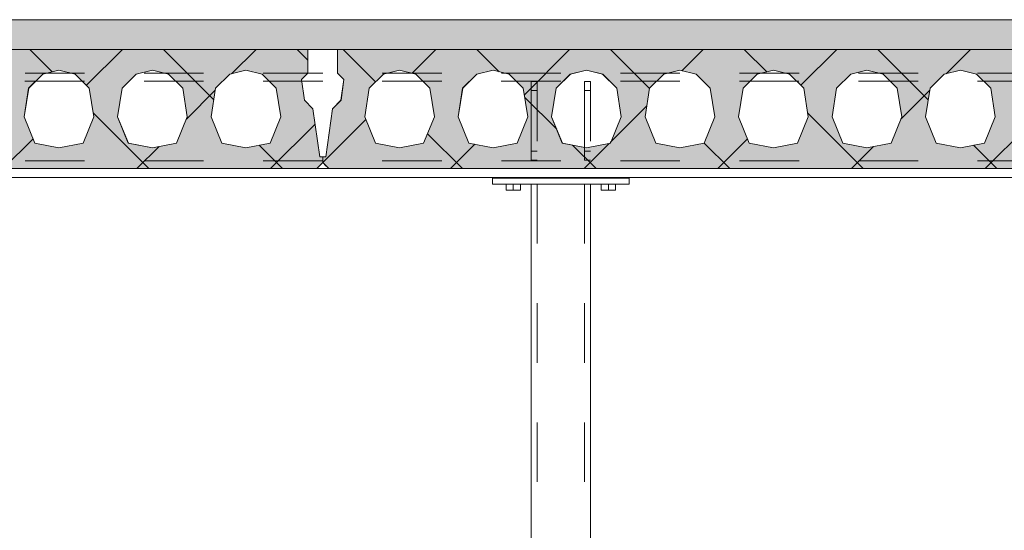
# Model space of a CAD drawing. Header units: millimetres. Extents: x -914 to -73, y -1403 to -809.
# Tile 20 of 79: x -792.9 to -776.37, y -1191.52 to -1182.95. Entities that reach past the tile are written whole.
import ezdxf

# ---------------------------------------------------------------- set-up
doc = ezdxf.new("R2010")
doc.units = ezdxf.units.MM
doc.linetypes.add('XKITLINE00', pattern=[0])
doc.linetypes.add('XKITLINE01', pattern=[4, 1, -1, 1, -1])
doc.layers.add('Bout', color=3, linetype='Continuous', lineweight=0)
doc.layers.add('Onderdeel', color=2, linetype='Continuous', lineweight=0)

msp = doc.modelspace()

# ---------------------------------------------------------------- hatches: boundary and pattern name
at = {"layer": 'Onderdeel'}
msp.add_hatch(color=256, dxfattribs=at).paths.add_polyline_path([(-688.817, -1183.446), (-812.067, -1183.446), (-812.067, -1182.946), (-688.817, -1182.946)], flags=17)
h = msp.add_hatch(color=256, dxfattribs=at)
h.paths.add_polyline_path([(-799.713, -1185.446), (-799.813, -1185.346), (-799.813, -1185.246), (-799.763, -1185.246), (-799.648, -1184.44), (-799.506, -1184.299), (-799.457, -1183.952), (-799.563, -1183.846), (-799.563, -1183.446), (-788.063, -1183.446), (-788.063, -1183.846), (-788.169, -1183.952), (-788.119, -1184.299), (-787.978, -1184.44), (-787.863, -1185.246), (-787.813, -1185.246), (-787.813, -1185.346), (-787.913, -1185.446)], flags=17)
h.paths.add_polyline_path([(-798.523, -1183.796), (-798.794, -1183.863), (-799.032, -1184.093), (-799.108, -1184.578), (-798.928, -1185.02), (-798.523, -1185.096), (-798.118, -1185.02), (-797.938, -1184.578), (-798.014, -1184.093), (-798.251, -1183.863)])
h.paths.add_polyline_path([(-796.953, -1183.796), (-797.224, -1183.863), (-797.462, -1184.093), (-797.538, -1184.578), (-797.358, -1185.02), (-796.953, -1185.096), (-796.548, -1185.02), (-796.368, -1184.578), (-796.444, -1184.093), (-796.681, -1183.863)])
h.paths.add_polyline_path([(-795.383, -1183.796), (-795.654, -1183.863), (-795.892, -1184.093), (-795.968, -1184.578), (-795.788, -1185.02), (-795.383, -1185.096), (-794.978, -1185.02), (-794.798, -1184.578), (-794.874, -1184.093), (-795.111, -1183.863)])
h.paths.add_polyline_path([(-793.813, -1183.796), (-794.084, -1183.863), (-794.322, -1184.093), (-794.398, -1184.578), (-794.218, -1185.02), (-793.813, -1185.096), (-793.408, -1185.02), (-793.228, -1184.578), (-793.304, -1184.093), (-793.541, -1183.863)])
h.paths.add_polyline_path([(-792.243, -1183.796), (-792.514, -1183.863), (-792.752, -1184.093), (-792.828, -1184.578), (-792.648, -1185.02), (-792.243, -1185.096), (-791.838, -1185.02), (-791.658, -1184.578), (-791.734, -1184.093), (-791.971, -1183.863)])
h.paths.add_polyline_path([(-790.673, -1183.796), (-790.944, -1183.863), (-791.182, -1184.093), (-791.258, -1184.578), (-791.078, -1185.02), (-790.673, -1185.096), (-790.268, -1185.02), (-790.088, -1184.578), (-790.164, -1184.093), (-790.401, -1183.863)])
h.paths.add_polyline_path([(-789.103, -1183.796), (-789.374, -1183.863), (-789.612, -1184.093), (-789.688, -1184.578), (-789.508, -1185.02), (-789.103, -1185.096), (-788.698, -1185.02), (-788.518, -1184.578), (-788.594, -1184.093), (-788.831, -1183.863)])
h = msp.add_hatch(color=256, dxfattribs=at)
h.paths.add_polyline_path([(-787.713, -1185.446), (-787.813, -1185.346), (-787.813, -1185.246), (-787.763, -1185.246), (-787.648, -1184.44), (-787.506, -1184.299), (-787.457, -1183.952), (-787.563, -1183.846), (-787.563, -1183.446), (-776.063, -1183.446), (-776.063, -1183.846), (-776.169, -1183.952), (-776.119, -1184.299), (-775.978, -1184.44), (-775.863, -1185.246), (-775.813, -1185.246), (-775.813, -1185.346), (-775.913, -1185.446)], flags=17)
h.paths.add_polyline_path([(-786.523, -1183.796), (-786.794, -1183.863), (-787.032, -1184.093), (-787.108, -1184.578), (-786.928, -1185.02), (-786.523, -1185.096), (-786.118, -1185.02), (-785.938, -1184.578), (-786.014, -1184.093), (-786.251, -1183.863)])
h.paths.add_polyline_path([(-784.953, -1183.796), (-785.224, -1183.863), (-785.462, -1184.093), (-785.538, -1184.578), (-785.358, -1185.02), (-784.953, -1185.096), (-784.548, -1185.02), (-784.368, -1184.578), (-784.444, -1184.093), (-784.681, -1183.863)])
h.paths.add_polyline_path([(-783.383, -1183.796), (-783.654, -1183.863), (-783.892, -1184.093), (-783.968, -1184.578), (-783.788, -1185.02), (-783.383, -1185.096), (-782.978, -1185.02), (-782.798, -1184.578), (-782.874, -1184.093), (-783.111, -1183.863)])
h.paths.add_polyline_path([(-781.813, -1183.796), (-782.084, -1183.863), (-782.322, -1184.093), (-782.398, -1184.578), (-782.218, -1185.02), (-781.813, -1185.096), (-781.408, -1185.02), (-781.228, -1184.578), (-781.304, -1184.093), (-781.541, -1183.863)])
h.paths.add_polyline_path([(-780.243, -1183.796), (-780.514, -1183.863), (-780.752, -1184.093), (-780.828, -1184.578), (-780.648, -1185.02), (-780.243, -1185.096), (-779.838, -1185.02), (-779.658, -1184.578), (-779.734, -1184.093), (-779.971, -1183.863)])
h.paths.add_polyline_path([(-778.673, -1183.796), (-778.944, -1183.863), (-779.182, -1184.093), (-779.258, -1184.578), (-779.078, -1185.02), (-778.673, -1185.096), (-778.268, -1185.02), (-778.088, -1184.578), (-778.164, -1184.093), (-778.401, -1183.863)])
h.paths.add_polyline_path([(-777.103, -1183.796), (-777.374, -1183.863), (-777.612, -1184.093), (-777.688, -1184.578), (-777.508, -1185.02), (-777.103, -1185.096), (-776.698, -1185.02), (-776.518, -1184.578), (-776.594, -1184.093), (-776.831, -1183.863)])

# ---------------------------------------------------------------- linework, layer by layer
at = {"layer": 'Bout', "linetype": 'XKITLINE00', "lineweight": 0}
for p, q in [((-784.694, -1185.606), (-784.694, -1185.596)), ((-784.534, -1185.606), (-784.534, -1185.596)), ((-783.094, -1185.606), (-783.094, -1185.596)), ((-782.934, -1185.606), (-782.934, -1185.596)), ((-784.734, -1185.806), (-784.734, -1185.706)), ((-784.614, -1185.806), (-784.614, -1185.706)), ((-784.494, -1185.806), (-784.494, -1185.706)), ((-783.134, -1185.806), (-783.134, -1185.706)), ((-783.014, -1185.806), (-783.014, -1185.706)), ((-782.894, -1185.806), (-782.894, -1185.706)), ((-784.734, -1185.806), (-784.494, -1185.806)), ((-783.134, -1185.806), (-782.894, -1185.806))]:
    msp.add_line(p, q, dxfattribs=at)
at = {"layer": 'Onderdeel', "linetype": 'XKITLINE00', "lineweight": 0}
for p, q in [((-859.813, -1182.946), (-688.817, -1182.946)), ((-812.068, -1183.446), (-688.817, -1183.446)), ((-799.563, -1183.446), (-788.063, -1183.446)), ((-792.355, -1183.824), (-792.733, -1183.446)), ((-791.78, -1184.048), (-791.178, -1183.446)), ((-789.643, -1184.291), (-790.488, -1183.446)), ((-789.343, -1183.857), (-788.933, -1183.446)), ((-788.063, -1183.626), (-788.243, -1183.446)), ((-788.063, -1183.846), (-788.063, -1183.446)), ((-787.563, -1183.846), (-787.563, -1183.446)), ((-787.563, -1183.846), (-787.563, -1183.446)), ((-787.563, -1183.446), (-776.063, -1183.446)), ((-786.925, -1183.989), (-787.468, -1183.446)), ((-786.314, -1183.848), (-785.913, -1183.446)), ((-784.847, -1183.822), (-785.223, -1183.446)), ((-784.426, -1184.205), (-783.668, -1183.446)), ((-782.322, -1184.102), (-782.978, -1183.446)), ((-781.781, -1183.804), (-781.423, -1183.446)), ((-780.355, -1183.824), (-780.733, -1183.446)), ((-779.78, -1184.048), (-779.178, -1183.446)), ((-777.643, -1184.291), (-778.488, -1183.446)), ((-777.343, -1183.857), (-776.933, -1183.446)), ((-792.514, -1183.863), (-792.752, -1184.093)), ((-792.515, -1183.863), (-792.514, -1183.863)), ((-792.515, -1183.863), (-792.514, -1183.863)), ((-792.243, -1183.796), (-792.514, -1183.863)), ((-791.971, -1183.863), (-792.243, -1183.796)), ((-791.734, -1184.093), (-791.972, -1183.863)), ((-791.734, -1184.093), (-791.971, -1183.863)), ((-790.944, -1183.863), (-791.182, -1184.093)), ((-790.945, -1183.863), (-790.944, -1183.863)), ((-790.945, -1183.863), (-790.944, -1183.863)), ((-790.673, -1183.796), (-790.944, -1183.863)), ((-790.401, -1183.863), (-790.673, -1183.796)), ((-790.164, -1184.093), (-790.402, -1183.863)), ((-790.164, -1184.093), (-790.401, -1183.863)), ((-789.374, -1183.863), (-789.612, -1184.093)), ((-789.375, -1183.863), (-789.374, -1183.863)), ((-789.375, -1183.863), (-789.374, -1183.863)), ((-789.103, -1183.796), (-789.374, -1183.863)), ((-788.831, -1183.863), (-789.103, -1183.796)), ((-788.594, -1184.093), (-788.832, -1183.863)), ((-788.594, -1184.093), (-788.831, -1183.863)), ((-788.063, -1183.846), (-788.169, -1183.952)), ((-788.169, -1183.952), (-788.119, -1184.299)), ((-787.457, -1183.952), (-787.563, -1183.846)), ((-787.563, -1183.846), (-787.563, -1183.846)), ((-787.457, -1183.952), (-787.563, -1183.846)), ((-787.507, -1184.299), (-787.457, -1183.952)), ((-787.506, -1184.299), (-787.457, -1183.952)), ((-787.457, -1183.952), (-787.457, -1183.952)), ((-786.794, -1183.863), (-787.032, -1184.093)), ((-786.795, -1183.863), (-786.794, -1183.863)), ((-786.795, -1183.863), (-786.794, -1183.863)), ((-786.523, -1183.796), (-786.794, -1183.863)), ((-786.251, -1183.863), (-786.523, -1183.796)), ((-786.014, -1184.093), (-786.252, -1183.863)), ((-786.014, -1184.093), (-786.251, -1183.863)), ((-785.224, -1183.863), (-785.462, -1184.093)), ((-785.225, -1183.863), (-785.224, -1183.863)), ((-785.225, -1183.863), (-785.224, -1183.863)), ((-784.953, -1183.796), (-785.224, -1183.863)), ((-784.681, -1183.863), (-784.953, -1183.796)), ((-784.444, -1184.093), (-784.682, -1183.863)), ((-784.444, -1184.093), (-784.681, -1183.863)), ((-783.654, -1183.863), (-783.892, -1184.093)), ((-783.655, -1183.863), (-783.654, -1183.863)), ((-783.655, -1183.863), (-783.654, -1183.863)), ((-783.383, -1183.796), (-783.654, -1183.863)), ((-783.111, -1183.863), (-783.383, -1183.796)), ((-782.874, -1184.093), (-783.112, -1183.863)), ((-782.874, -1184.093), (-783.111, -1183.863)), ((-782.084, -1183.863), (-782.322, -1184.093)), ((-782.085, -1183.863), (-782.084, -1183.863)), ((-782.085, -1183.863), (-782.084, -1183.863)), ((-781.813, -1183.796), (-782.084, -1183.863)), ((-781.541, -1183.863), (-781.813, -1183.796)), ((-781.304, -1184.093), (-781.542, -1183.863)), ((-781.304, -1184.093), (-781.541, -1183.863)), ((-780.514, -1183.863), (-780.752, -1184.093)), ((-780.515, -1183.863), (-780.514, -1183.863)), ((-780.515, -1183.863), (-780.514, -1183.863)), ((-780.243, -1183.796), (-780.514, -1183.863)), ((-779.971, -1183.863), (-780.243, -1183.796)), ((-779.734, -1184.093), (-779.972, -1183.863)), ((-779.734, -1184.093), (-779.971, -1183.863)), ((-778.944, -1183.863), (-779.182, -1184.093)), ((-778.945, -1183.863), (-778.944, -1183.863)), ((-778.945, -1183.863), (-778.944, -1183.863)), ((-778.673, -1183.796), (-778.944, -1183.863)), ((-778.401, -1183.863), (-778.673, -1183.796)), ((-778.164, -1184.093), (-778.402, -1183.863)), ((-778.164, -1184.093), (-778.401, -1183.863)), ((-777.374, -1183.863), (-777.612, -1184.093)), ((-777.375, -1183.863), (-777.374, -1183.863)), ((-777.375, -1183.863), (-777.374, -1183.863)), ((-777.103, -1183.796), (-777.374, -1183.863)), ((-776.831, -1183.863), (-777.103, -1183.796)), ((-776.594, -1184.093), (-776.832, -1183.863)), ((-776.594, -1184.093), (-776.831, -1183.863)), ((-792.752, -1184.093), (-792.828, -1184.578)), ((-791.658, -1184.578), (-791.734, -1184.093)), ((-791.734, -1184.093), (-791.734, -1184.093)), ((-791.658, -1184.578), (-791.734, -1184.093)), ((-791.182, -1184.093), (-791.258, -1184.578)), ((-790.088, -1184.578), (-790.164, -1184.093)), ((-790.164, -1184.093), (-790.164, -1184.093)), ((-790.088, -1184.578), (-790.164, -1184.093)), ((-789.612, -1184.093), (-789.688, -1184.578)), ((-788.594, -1184.093), (-788.594, -1184.093)), ((-788.518, -1184.578), (-788.594, -1184.093)), ((-788.518, -1184.578), (-788.594, -1184.093)), ((-787.032, -1184.093), (-787.108, -1184.578)), ((-785.938, -1184.578), (-786.014, -1184.093)), ((-786.014, -1184.093), (-786.014, -1184.093)), ((-785.938, -1184.578), (-786.014, -1184.093)), ((-785.462, -1184.093), (-785.538, -1184.578)), ((-784.368, -1184.578), (-784.444, -1184.093)), ((-784.444, -1184.093), (-784.444, -1184.093)), ((-784.368, -1184.578), (-784.444, -1184.093)), ((-783.892, -1184.093), (-783.968, -1184.578)), ((-782.798, -1184.578), (-782.874, -1184.093)), ((-782.874, -1184.093), (-782.874, -1184.093)), ((-782.798, -1184.578), (-782.874, -1184.093)), ((-782.322, -1184.093), (-782.398, -1184.578)), ((-781.228, -1184.578), (-781.304, -1184.093)), ((-781.304, -1184.093), (-781.304, -1184.093)), ((-781.228, -1184.578), (-781.304, -1184.093)), ((-780.752, -1184.093), (-780.828, -1184.578)), ((-779.658, -1184.578), (-779.734, -1184.093)), ((-779.734, -1184.093), (-779.734, -1184.093)), ((-779.658, -1184.578), (-779.734, -1184.093)), ((-779.182, -1184.093), (-779.258, -1184.578)), ((-778.088, -1184.578), (-778.164, -1184.093)), ((-778.164, -1184.093), (-778.164, -1184.093)), ((-778.088, -1184.578), (-778.164, -1184.093)), ((-777.612, -1184.093), (-777.688, -1184.578)), ((-776.594, -1184.093), (-776.594, -1184.093)), ((-776.518, -1184.578), (-776.594, -1184.093)), ((-776.518, -1184.578), (-776.594, -1184.093)), ((-790.104, -1184.618), (-789.617, -1184.13)), ((-783.883, -1184.786), (-784.419, -1184.25)), ((-778.104, -1184.618), (-777.617, -1184.13)), ((-788.119, -1184.299), (-787.978, -1184.44)), ((-787.978, -1184.44), (-787.863, -1185.246)), ((-787.763, -1185.246), (-787.648, -1184.44)), ((-787.763, -1185.246), (-787.648, -1184.44)), ((-787.648, -1184.44), (-787.507, -1184.299)), ((-787.648, -1184.44), (-787.506, -1184.299)), ((-787.648, -1184.44), (-787.648, -1184.44)), ((-787.507, -1184.299), (-787.506, -1184.299)), ((-782.985, -1185.009), (-782.369, -1184.392)), ((-792.828, -1184.578), (-792.648, -1185.02)), ((-791.838, -1185.02), (-791.658, -1184.578)), ((-791.838, -1185.02), (-791.658, -1184.578)), ((-790.733, -1185.446), (-791.668, -1184.51)), ((-791.658, -1184.578), (-791.658, -1184.578)), ((-791.258, -1184.578), (-791.078, -1185.02)), ((-790.268, -1185.02), (-790.088, -1184.578)), ((-790.268, -1185.02), (-790.088, -1184.578)), ((-790.088, -1184.578), (-790.088, -1184.578)), ((-789.688, -1184.578), (-789.508, -1185.02)), ((-788.698, -1185.02), (-788.518, -1184.578)), ((-788.698, -1185.02), (-788.518, -1184.578)), ((-788.518, -1184.578), (-788.518, -1184.578)), ((-787.108, -1184.578), (-786.928, -1185.02)), ((-786.118, -1185.02), (-785.938, -1184.578)), ((-786.118, -1185.02), (-785.938, -1184.578)), ((-785.938, -1184.578), (-785.938, -1184.578)), ((-785.538, -1184.578), (-785.358, -1185.02)), ((-784.548, -1185.02), (-784.368, -1184.578)), ((-784.548, -1185.02), (-784.368, -1184.578)), ((-784.368, -1184.578), (-784.368, -1184.578)), ((-783.968, -1184.578), (-783.788, -1185.02)), ((-782.978, -1185.02), (-782.798, -1184.578)), ((-782.978, -1185.02), (-782.798, -1184.578)), ((-782.798, -1184.578), (-782.798, -1184.578)), ((-782.398, -1184.578), (-782.218, -1185.02)), ((-781.408, -1185.02), (-781.228, -1184.578)), ((-781.408, -1185.02), (-781.228, -1184.578)), ((-781.228, -1184.578), (-781.228, -1184.578)), ((-780.828, -1184.578), (-780.648, -1185.02)), ((-779.838, -1185.02), (-779.658, -1184.578)), ((-779.838, -1185.02), (-779.658, -1184.578)), ((-778.733, -1185.446), (-779.668, -1184.51)), ((-779.658, -1184.578), (-779.658, -1184.578)), ((-779.258, -1184.578), (-779.078, -1185.02)), ((-778.268, -1185.02), (-778.088, -1184.578)), ((-778.268, -1185.02), (-778.088, -1184.578)), ((-778.088, -1184.578), (-778.088, -1184.578)), ((-777.688, -1184.578), (-777.508, -1185.02)), ((-776.698, -1185.02), (-776.518, -1184.578)), ((-776.698, -1185.02), (-776.518, -1184.578)), ((-776.518, -1184.578), (-776.518, -1184.578)), ((-788.688, -1185.446), (-787.941, -1184.7)), ((-787.813, -1185.346), (-787.089, -1184.623)), ((-776.688, -1185.446), (-775.941, -1184.7)), ((-785.468, -1185.446), (-786.053, -1184.861)), ((-793.178, -1185.446), (-792.678, -1184.946)), ((-792.649, -1185.02), (-792.648, -1185.02)), ((-792.648, -1185.02), (-792.243, -1185.096)), ((-792.243, -1185.096), (-791.838, -1185.02)), ((-791.079, -1185.02), (-791.078, -1185.02)), ((-791.078, -1185.02), (-790.673, -1185.096)), ((-790.933, -1185.446), (-790.562, -1185.075)), ((-790.673, -1185.096), (-790.268, -1185.02)), ((-789.509, -1185.02), (-789.508, -1185.02)), ((-789.508, -1185.02), (-789.103, -1185.096)), ((-789.103, -1185.096), (-788.698, -1185.02)), ((-788.488, -1185.446), (-788.88, -1185.054)), ((-786.929, -1185.02), (-786.928, -1185.02)), ((-786.928, -1185.02), (-786.523, -1185.096)), ((-786.523, -1185.096), (-786.118, -1185.02)), ((-785.668, -1185.446), (-785.26, -1185.038)), ((-785.359, -1185.02), (-785.358, -1185.02)), ((-785.358, -1185.02), (-784.953, -1185.096)), ((-784.953, -1185.096), (-784.548, -1185.02)), ((-783.789, -1185.02), (-783.788, -1185.02)), ((-783.788, -1185.02), (-783.383, -1185.096)), ((-783.223, -1185.446), (-783.617, -1185.052)), ((-783.423, -1185.446), (-783, -1185.024)), ((-783.383, -1185.096), (-782.978, -1185.02)), ((-782.219, -1185.02), (-782.218, -1185.02)), ((-782.218, -1185.02), (-781.813, -1185.096)), ((-781.813, -1185.096), (-781.408, -1185.02)), ((-780.978, -1185.446), (-781.407, -1185.017)), ((-781.178, -1185.446), (-780.678, -1184.946)), ((-780.649, -1185.02), (-780.648, -1185.02)), ((-780.648, -1185.02), (-780.243, -1185.096)), ((-780.243, -1185.096), (-779.838, -1185.02)), ((-779.079, -1185.02), (-779.078, -1185.02)), ((-779.078, -1185.02), (-778.673, -1185.096)), ((-778.933, -1185.446), (-778.562, -1185.075)), ((-778.673, -1185.096), (-778.268, -1185.02)), ((-777.509, -1185.02), (-777.508, -1185.02)), ((-777.508, -1185.02), (-777.103, -1185.096)), ((-777.103, -1185.096), (-776.698, -1185.02)), ((-776.488, -1185.446), (-776.88, -1185.054)), ((-787.813, -1185.246), (-787.863, -1185.246)), ((-787.813, -1185.346), (-787.813, -1185.246)), ((-787.813, -1185.246), (-787.763, -1185.246)), ((-787.813, -1185.346), (-787.813, -1185.246)), ((-787.813, -1185.346), (-787.913, -1185.446)), ((-787.813, -1185.346), (-787.813, -1185.346)), ((-787.755, -1185.404), (-787.813, -1185.346)), ((-787.813, -1185.346), (-787.813, -1185.346)), ((-787.813, -1185.346), (-787.713, -1185.446)), ((-787.713, -1185.446), (-787.813, -1185.346)), ((-858.813, -1185.596), (-768.313, -1185.596)), ((-787.913, -1185.446), (-799.713, -1185.446)), ((-787.913, -1185.446), (-787.713, -1185.446)), ((-787.713, -1185.446), (-787.713, -1185.446)), ((-775.913, -1185.446), (-787.713, -1185.446)), ((-782.664, -1185.606), (-784.964, -1185.606)), ((-784.964, -1185.606), (-784.964, -1185.706)), ((-782.664, -1185.606), (-782.664, -1185.706)), ((-782.664, -1185.706), (-784.964, -1185.706)), ((-784.314, -1185.706), (-784.314, -1213.636)), ((-783.314, -1185.706), (-783.314, -1213.636))]:
    msp.add_line(p, q, dxfattribs=at)
at = {"layer": 'Onderdeel', "linetype": 'XKITLINE01', "lineweight": 0}
for p, q in [((-859.813, -1183.446), (-690.318, -1183.446)), ((-859.813, -1183.446), (-689.315, -1183.446)), ((-788.063, -1183.446), (-799.563, -1183.446)), ((-788.063, -1183.846), (-788.063, -1183.446)), ((-788.063, -1183.446), (-788.063, -1183.846)), ((-787.563, -1183.446), (-787.563, -1183.446)), ((-776.063, -1183.446), (-787.563, -1183.446)), ((-787.563, -1183.446), (-787.563, -1183.846)), ((-860.813, -1183.846), (-768.313, -1183.846)), ((-792.753, -1184.093), (-792.515, -1183.863)), ((-792.515, -1183.863), (-792.753, -1184.093)), ((-792.515, -1183.863), (-792.243, -1183.796)), ((-792.515, -1183.863), (-792.515, -1183.863)), ((-792.514, -1183.863), (-792.243, -1183.796)), ((-792.243, -1183.796), (-791.972, -1183.863)), ((-792.243, -1183.796), (-792.243, -1183.796)), ((-791.972, -1183.863), (-792.243, -1183.796)), ((-792.243, -1183.796), (-792.243, -1183.796)), ((-791.972, -1183.863), (-791.734, -1184.093)), ((-791.972, -1183.863), (-791.972, -1183.863)), ((-791.972, -1183.863), (-791.971, -1183.863)), ((-791.183, -1184.093), (-790.945, -1183.863)), ((-790.945, -1183.863), (-791.183, -1184.093)), ((-790.945, -1183.863), (-790.673, -1183.796)), ((-790.945, -1183.863), (-790.945, -1183.863)), ((-790.944, -1183.863), (-790.673, -1183.796)), ((-790.673, -1183.796), (-790.402, -1183.863)), ((-790.673, -1183.796), (-790.673, -1183.796)), ((-790.402, -1183.863), (-790.673, -1183.796)), ((-790.673, -1183.796), (-790.673, -1183.796)), ((-790.402, -1183.863), (-790.164, -1184.093)), ((-790.402, -1183.863), (-790.402, -1183.863)), ((-790.402, -1183.863), (-790.401, -1183.863)), ((-789.613, -1184.093), (-789.375, -1183.863)), ((-789.375, -1183.863), (-789.613, -1184.093)), ((-789.375, -1183.863), (-789.103, -1183.796)), ((-789.375, -1183.863), (-789.375, -1183.863)), ((-789.374, -1183.863), (-789.103, -1183.796)), ((-789.103, -1183.796), (-789.103, -1183.796)), ((-789.103, -1183.796), (-788.832, -1183.863)), ((-789.103, -1183.796), (-789.103, -1183.796)), ((-788.832, -1183.863), (-789.103, -1183.796)), ((-788.832, -1183.863), (-788.832, -1183.863)), ((-788.832, -1183.863), (-788.594, -1184.093)), ((-788.832, -1183.863), (-788.831, -1183.863)), ((-788.169, -1183.952), (-788.063, -1183.846)), ((-788.063, -1183.846), (-788.169, -1183.952)), ((-788.169, -1183.952), (-788.169, -1183.952)), ((-788.12, -1184.299), (-788.169, -1183.952)), ((-788.169, -1183.952), (-788.12, -1184.299)), ((-788.169, -1183.952), (-788.169, -1183.952)), ((-788.063, -1183.846), (-788.063, -1183.846)), ((-788.063, -1183.846), (-788.063, -1183.846)), ((-787.563, -1183.846), (-787.457, -1183.952)), ((-787.563, -1183.846), (-787.563, -1183.846)), ((-787.457, -1183.952), (-787.507, -1184.299)), ((-787.457, -1183.952), (-787.457, -1183.952)), ((-786.795, -1183.863), (-787.033, -1184.093)), ((-787.033, -1184.093), (-786.795, -1183.863)), ((-786.795, -1183.863), (-786.523, -1183.796)), ((-786.795, -1183.863), (-786.795, -1183.863)), ((-786.794, -1183.863), (-786.523, -1183.796)), ((-786.252, -1183.863), (-786.523, -1183.796)), ((-786.523, -1183.796), (-786.523, -1183.796)), ((-786.523, -1183.796), (-786.252, -1183.863)), ((-786.523, -1183.796), (-786.523, -1183.796)), ((-786.252, -1183.863), (-786.251, -1183.863)), ((-786.252, -1183.863), (-786.014, -1184.093)), ((-786.252, -1183.863), (-786.252, -1183.863)), ((-785.225, -1183.863), (-785.463, -1184.093)), ((-785.463, -1184.093), (-785.225, -1183.863)), ((-785.225, -1183.863), (-784.953, -1183.796)), ((-785.225, -1183.863), (-785.225, -1183.863)), ((-785.224, -1183.863), (-784.953, -1183.796)), ((-784.682, -1183.863), (-784.953, -1183.796)), ((-784.953, -1183.796), (-784.953, -1183.796)), ((-784.953, -1183.796), (-784.682, -1183.863)), ((-784.953, -1183.796), (-784.953, -1183.796)), ((-784.682, -1183.863), (-784.681, -1183.863)), ((-784.682, -1183.863), (-784.444, -1184.093)), ((-784.682, -1183.863), (-784.682, -1183.863)), ((-783.655, -1183.863), (-783.893, -1184.093)), ((-783.893, -1184.093), (-783.655, -1183.863)), ((-783.655, -1183.863), (-783.383, -1183.796)), ((-783.655, -1183.863), (-783.655, -1183.863)), ((-783.654, -1183.863), (-783.383, -1183.796)), ((-783.112, -1183.863), (-783.383, -1183.796)), ((-783.383, -1183.796), (-783.383, -1183.796)), ((-783.383, -1183.796), (-783.112, -1183.863)), ((-783.383, -1183.796), (-783.383, -1183.796)), ((-783.112, -1183.863), (-783.111, -1183.863)), ((-783.112, -1183.863), (-782.874, -1184.093)), ((-783.112, -1183.863), (-783.112, -1183.863)), ((-782.085, -1183.863), (-782.323, -1184.093)), ((-782.323, -1184.093), (-782.085, -1183.863)), ((-782.085, -1183.863), (-781.813, -1183.796)), ((-782.085, -1183.863), (-782.085, -1183.863)), ((-782.084, -1183.863), (-781.813, -1183.796)), ((-781.542, -1183.863), (-781.813, -1183.796)), ((-781.813, -1183.796), (-781.813, -1183.796)), ((-781.813, -1183.796), (-781.542, -1183.863)), ((-781.813, -1183.796), (-781.813, -1183.796)), ((-781.542, -1183.863), (-781.541, -1183.863)), ((-781.542, -1183.863), (-781.304, -1184.093)), ((-781.542, -1183.863), (-781.542, -1183.863)), ((-780.515, -1183.863), (-780.753, -1184.093)), ((-780.753, -1184.093), (-780.515, -1183.863)), ((-780.515, -1183.863), (-780.243, -1183.796)), ((-780.515, -1183.863), (-780.515, -1183.863)), ((-780.514, -1183.863), (-780.243, -1183.796)), ((-779.972, -1183.863), (-780.243, -1183.796)), ((-780.243, -1183.796), (-780.243, -1183.796)), ((-780.243, -1183.796), (-779.972, -1183.863)), ((-780.243, -1183.796), (-780.243, -1183.796)), ((-779.972, -1183.863), (-779.971, -1183.863)), ((-779.972, -1183.863), (-779.734, -1184.093)), ((-779.972, -1183.863), (-779.972, -1183.863)), ((-778.945, -1183.863), (-779.183, -1184.093)), ((-779.183, -1184.093), (-778.945, -1183.863)), ((-778.945, -1183.863), (-778.673, -1183.796)), ((-778.945, -1183.863), (-778.945, -1183.863)), ((-778.944, -1183.863), (-778.673, -1183.796)), ((-778.402, -1183.863), (-778.673, -1183.796)), ((-778.673, -1183.796), (-778.673, -1183.796)), ((-778.673, -1183.796), (-778.402, -1183.863)), ((-778.673, -1183.796), (-778.673, -1183.796)), ((-778.402, -1183.863), (-778.401, -1183.863)), ((-778.402, -1183.863), (-778.164, -1184.093)), ((-778.402, -1183.863), (-778.402, -1183.863)), ((-777.375, -1183.863), (-777.613, -1184.093)), ((-777.613, -1184.093), (-777.375, -1183.863)), ((-777.375, -1183.863), (-777.103, -1183.796)), ((-777.375, -1183.863), (-777.375, -1183.863)), ((-777.374, -1183.863), (-777.103, -1183.796)), ((-777.103, -1183.796), (-777.103, -1183.796)), ((-776.832, -1183.863), (-777.103, -1183.796)), ((-777.103, -1183.796), (-777.103, -1183.796)), ((-777.103, -1183.796), (-776.832, -1183.863)), ((-776.832, -1183.863), (-776.831, -1183.863)), ((-776.832, -1183.863), (-776.832, -1183.863)), ((-776.832, -1183.863), (-776.594, -1184.093)), ((-860.814, -1183.976), (-768.313, -1183.976)), ((-792.828, -1184.578), (-792.753, -1184.093)), ((-792.753, -1184.093), (-792.828, -1184.578)), ((-792.753, -1184.093), (-792.753, -1184.093)), ((-792.753, -1184.093), (-792.752, -1184.093)), ((-791.734, -1184.093), (-791.658, -1184.578)), ((-791.734, -1184.093), (-791.734, -1184.093)), ((-791.258, -1184.578), (-791.183, -1184.093)), ((-791.183, -1184.093), (-791.258, -1184.578)), ((-791.183, -1184.093), (-791.183, -1184.093)), ((-791.183, -1184.093), (-791.182, -1184.093)), ((-790.164, -1184.093), (-790.088, -1184.578)), ((-790.164, -1184.093), (-790.164, -1184.093)), ((-789.688, -1184.578), (-789.613, -1184.093)), ((-789.613, -1184.093), (-789.688, -1184.578)), ((-789.613, -1184.093), (-789.613, -1184.093)), ((-789.613, -1184.093), (-789.612, -1184.093)), ((-788.594, -1184.093), (-788.594, -1184.093)), ((-788.594, -1184.093), (-788.518, -1184.578)), ((-787.033, -1184.093), (-787.108, -1184.578)), ((-787.108, -1184.578), (-787.033, -1184.093)), ((-787.033, -1184.093), (-787.032, -1184.093)), ((-787.033, -1184.093), (-787.033, -1184.093)), ((-786.014, -1184.093), (-785.938, -1184.578)), ((-786.014, -1184.093), (-786.014, -1184.093)), ((-785.463, -1184.093), (-785.538, -1184.578)), ((-785.538, -1184.578), (-785.463, -1184.093)), ((-785.463, -1184.093), (-785.462, -1184.093)), ((-785.463, -1184.093), (-785.463, -1184.093)), ((-784.444, -1184.093), (-784.368, -1184.578)), ((-784.444, -1184.093), (-784.444, -1184.093)), ((-784.314, -1183.986), (-784.314, -1185.306)), ((-784.214, -1183.986), (-784.314, -1183.986)), ((-784.314, -1185.306), (-784.314, -1183.986)), ((-784.314, -1183.986), (-784.214, -1183.986)), ((-784.214, -1183.986), (-784.214, -1185.306)), ((-784.214, -1183.986), (-784.214, -1185.306)), ((-783.893, -1184.093), (-783.968, -1184.578)), ((-783.968, -1184.578), (-783.893, -1184.093)), ((-783.893, -1184.093), (-783.892, -1184.093)), ((-783.893, -1184.093), (-783.893, -1184.093)), ((-783.414, -1183.986), (-783.414, -1185.306)), ((-783.314, -1183.986), (-783.414, -1183.986)), ((-783.414, -1185.306), (-783.414, -1183.986)), ((-783.414, -1183.986), (-783.314, -1183.986)), ((-783.314, -1183.986), (-783.314, -1185.306)), ((-783.314, -1183.986), (-783.314, -1185.306)), ((-782.874, -1184.093), (-782.798, -1184.578)), ((-782.874, -1184.093), (-782.874, -1184.093)), ((-782.323, -1184.093), (-782.398, -1184.578)), ((-782.398, -1184.578), (-782.323, -1184.093)), ((-782.323, -1184.093), (-782.322, -1184.093)), ((-782.323, -1184.093), (-782.323, -1184.093)), ((-781.304, -1184.093), (-781.228, -1184.578)), ((-781.304, -1184.093), (-781.304, -1184.093)), ((-780.753, -1184.093), (-780.828, -1184.578)), ((-780.828, -1184.578), (-780.753, -1184.093)), ((-780.753, -1184.093), (-780.752, -1184.093)), ((-780.753, -1184.093), (-780.753, -1184.093)), ((-779.734, -1184.093), (-779.658, -1184.578)), ((-779.734, -1184.093), (-779.734, -1184.093)), ((-779.183, -1184.093), (-779.258, -1184.578)), ((-779.258, -1184.578), (-779.183, -1184.093)), ((-779.183, -1184.093), (-779.182, -1184.093)), ((-779.183, -1184.093), (-779.183, -1184.093)), ((-778.164, -1184.093), (-778.088, -1184.578)), ((-778.164, -1184.093), (-778.164, -1184.093)), ((-777.613, -1184.093), (-777.688, -1184.578)), ((-777.688, -1184.578), (-777.613, -1184.093)), ((-777.613, -1184.093), (-777.612, -1184.093)), ((-777.613, -1184.093), (-777.613, -1184.093)), ((-776.594, -1184.093), (-776.594, -1184.093)), ((-776.594, -1184.093), (-776.518, -1184.578)), ((-784.314, -1184.136), (-784.214, -1184.136)), ((-784.214, -1184.136), (-784.314, -1184.136)), ((-783.414, -1184.136), (-783.314, -1184.136)), ((-783.314, -1184.136), (-783.414, -1184.136)), ((-787.978, -1184.44), (-788.12, -1184.299)), ((-788.12, -1184.299), (-788.12, -1184.299)), ((-788.12, -1184.299), (-787.978, -1184.44)), ((-788.12, -1184.299), (-788.119, -1184.299)), ((-787.863, -1185.246), (-787.978, -1184.44)), ((-787.978, -1184.44), (-787.978, -1184.44)), ((-787.978, -1184.44), (-787.978, -1184.44)), ((-787.978, -1184.44), (-787.863, -1185.246)), ((-787.648, -1184.44), (-787.763, -1185.246)), ((-787.507, -1184.299), (-787.648, -1184.44)), ((-787.648, -1184.44), (-787.648, -1184.44)), ((-787.507, -1184.299), (-787.507, -1184.299)), ((-792.649, -1185.02), (-792.828, -1184.578)), ((-792.828, -1184.578), (-792.828, -1184.578)), ((-792.828, -1184.578), (-792.649, -1185.02)), ((-792.828, -1184.578), (-792.828, -1184.578)), ((-791.658, -1184.578), (-791.838, -1185.02)), ((-791.658, -1184.578), (-791.658, -1184.578)), ((-791.079, -1185.02), (-791.258, -1184.578)), ((-791.258, -1184.578), (-791.258, -1184.578)), ((-791.258, -1184.578), (-791.079, -1185.02)), ((-791.258, -1184.578), (-791.258, -1184.578)), ((-790.088, -1184.578), (-790.268, -1185.02)), ((-790.088, -1184.578), (-790.088, -1184.578)), ((-789.688, -1184.578), (-789.688, -1184.578)), ((-789.509, -1185.02), (-789.688, -1184.578)), ((-789.688, -1184.578), (-789.688, -1184.578)), ((-789.688, -1184.578), (-789.509, -1185.02)), ((-788.518, -1184.578), (-788.698, -1185.02)), ((-788.518, -1184.578), (-788.518, -1184.578)), ((-787.108, -1184.578), (-786.929, -1185.02)), ((-787.108, -1184.578), (-787.108, -1184.578)), ((-786.929, -1185.02), (-787.108, -1184.578)), ((-787.108, -1184.578), (-787.108, -1184.578)), ((-785.938, -1184.578), (-786.118, -1185.02)), ((-785.938, -1184.578), (-785.938, -1184.578)), ((-785.538, -1184.578), (-785.359, -1185.02)), ((-785.538, -1184.578), (-785.538, -1184.578)), ((-785.359, -1185.02), (-785.538, -1184.578)), ((-785.538, -1184.578), (-785.538, -1184.578)), ((-784.368, -1184.578), (-784.548, -1185.02)), ((-784.368, -1184.578), (-784.368, -1184.578)), ((-783.968, -1184.578), (-783.789, -1185.02)), ((-783.968, -1184.578), (-783.968, -1184.578)), ((-783.789, -1185.02), (-783.968, -1184.578)), ((-783.968, -1184.578), (-783.968, -1184.578)), ((-782.798, -1184.578), (-782.978, -1185.02)), ((-782.798, -1184.578), (-782.798, -1184.578)), ((-782.398, -1184.578), (-782.219, -1185.02)), ((-782.398, -1184.578), (-782.398, -1184.578)), ((-782.219, -1185.02), (-782.398, -1184.578)), ((-782.398, -1184.578), (-782.398, -1184.578)), ((-781.228, -1184.578), (-781.408, -1185.02)), ((-781.228, -1184.578), (-781.228, -1184.578)), ((-780.828, -1184.578), (-780.649, -1185.02)), ((-780.828, -1184.578), (-780.828, -1184.578)), ((-780.649, -1185.02), (-780.828, -1184.578)), ((-780.828, -1184.578), (-780.828, -1184.578)), ((-779.658, -1184.578), (-779.838, -1185.02)), ((-779.658, -1184.578), (-779.658, -1184.578)), ((-779.258, -1184.578), (-779.079, -1185.02)), ((-779.258, -1184.578), (-779.258, -1184.578)), ((-779.079, -1185.02), (-779.258, -1184.578)), ((-779.258, -1184.578), (-779.258, -1184.578)), ((-778.088, -1184.578), (-778.268, -1185.02)), ((-778.088, -1184.578), (-778.088, -1184.578)), ((-777.688, -1184.578), (-777.688, -1184.578)), ((-777.688, -1184.578), (-777.509, -1185.02)), ((-777.688, -1184.578), (-777.688, -1184.578)), ((-777.509, -1185.02), (-777.688, -1184.578)), ((-776.518, -1184.578), (-776.698, -1185.02)), ((-776.518, -1184.578), (-776.518, -1184.578)), ((-792.243, -1185.096), (-792.649, -1185.02)), ((-792.649, -1185.02), (-792.649, -1185.02)), ((-792.649, -1185.02), (-792.648, -1185.02)), ((-792.648, -1185.02), (-792.243, -1185.096)), ((-791.838, -1185.02), (-792.243, -1185.096)), ((-792.243, -1185.096), (-791.838, -1185.02)), ((-792.243, -1185.096), (-792.243, -1185.096)), ((-792.243, -1185.096), (-792.243, -1185.096)), ((-791.838, -1185.02), (-791.838, -1185.02)), ((-791.838, -1185.02), (-791.838, -1185.02)), ((-790.673, -1185.096), (-791.079, -1185.02)), ((-791.079, -1185.02), (-791.079, -1185.02)), ((-791.079, -1185.02), (-791.078, -1185.02)), ((-791.078, -1185.02), (-790.673, -1185.096)), ((-790.268, -1185.02), (-790.673, -1185.096)), ((-790.673, -1185.096), (-790.268, -1185.02)), ((-790.673, -1185.096), (-790.673, -1185.096)), ((-790.673, -1185.096), (-790.673, -1185.096)), ((-790.268, -1185.02), (-790.268, -1185.02)), ((-790.268, -1185.02), (-790.268, -1185.02)), ((-789.509, -1185.02), (-789.509, -1185.02)), ((-789.103, -1185.096), (-789.509, -1185.02)), ((-789.509, -1185.02), (-789.508, -1185.02)), ((-789.508, -1185.02), (-789.103, -1185.096)), ((-788.698, -1185.02), (-789.103, -1185.096)), ((-789.103, -1185.096), (-788.698, -1185.02)), ((-789.103, -1185.096), (-789.103, -1185.096)), ((-789.103, -1185.096), (-789.103, -1185.096)), ((-788.698, -1185.02), (-788.698, -1185.02)), ((-788.698, -1185.02), (-788.698, -1185.02)), ((-786.929, -1185.02), (-786.928, -1185.02)), ((-786.523, -1185.096), (-786.929, -1185.02)), ((-786.929, -1185.02), (-786.929, -1185.02)), ((-786.928, -1185.02), (-786.523, -1185.096)), ((-786.523, -1185.096), (-786.118, -1185.02)), ((-786.118, -1185.02), (-786.523, -1185.096)), ((-786.523, -1185.096), (-786.523, -1185.096)), ((-786.523, -1185.096), (-786.523, -1185.096)), ((-786.118, -1185.02), (-786.118, -1185.02)), ((-786.118, -1185.02), (-786.118, -1185.02)), ((-785.359, -1185.02), (-785.358, -1185.02)), ((-784.953, -1185.096), (-785.359, -1185.02)), ((-785.359, -1185.02), (-785.359, -1185.02)), ((-785.358, -1185.02), (-784.953, -1185.096)), ((-784.953, -1185.096), (-784.548, -1185.02)), ((-784.548, -1185.02), (-784.953, -1185.096)), ((-784.953, -1185.096), (-784.953, -1185.096)), ((-784.953, -1185.096), (-784.953, -1185.096)), ((-784.548, -1185.02), (-784.548, -1185.02)), ((-784.548, -1185.02), (-784.548, -1185.02)), ((-783.789, -1185.02), (-783.788, -1185.02)), ((-783.383, -1185.096), (-783.789, -1185.02)), ((-783.789, -1185.02), (-783.789, -1185.02)), ((-783.788, -1185.02), (-783.383, -1185.096)), ((-783.383, -1185.096), (-782.978, -1185.02)), ((-782.978, -1185.02), (-783.383, -1185.096)), ((-783.383, -1185.096), (-783.383, -1185.096)), ((-783.383, -1185.096), (-783.383, -1185.096)), ((-782.978, -1185.02), (-782.978, -1185.02)), ((-782.978, -1185.02), (-782.978, -1185.02)), ((-782.219, -1185.02), (-782.218, -1185.02)), ((-781.813, -1185.096), (-782.219, -1185.02)), ((-782.219, -1185.02), (-782.219, -1185.02)), ((-782.218, -1185.02), (-781.813, -1185.096)), ((-781.813, -1185.096), (-781.408, -1185.02)), ((-781.408, -1185.02), (-781.813, -1185.096)), ((-781.813, -1185.096), (-781.813, -1185.096)), ((-781.813, -1185.096), (-781.813, -1185.096)), ((-781.408, -1185.02), (-781.408, -1185.02)), ((-781.408, -1185.02), (-781.408, -1185.02)), ((-780.649, -1185.02), (-780.648, -1185.02)), ((-780.243, -1185.096), (-780.649, -1185.02)), ((-780.649, -1185.02), (-780.649, -1185.02)), ((-780.648, -1185.02), (-780.243, -1185.096)), ((-780.243, -1185.096), (-779.838, -1185.02)), ((-779.838, -1185.02), (-780.243, -1185.096)), ((-780.243, -1185.096), (-780.243, -1185.096)), ((-780.243, -1185.096), (-780.243, -1185.096)), ((-779.838, -1185.02), (-779.838, -1185.02)), ((-779.838, -1185.02), (-779.838, -1185.02)), ((-779.079, -1185.02), (-779.078, -1185.02)), ((-778.673, -1185.096), (-779.079, -1185.02)), ((-779.079, -1185.02), (-779.079, -1185.02)), ((-779.078, -1185.02), (-778.673, -1185.096)), ((-778.673, -1185.096), (-778.268, -1185.02)), ((-778.268, -1185.02), (-778.673, -1185.096)), ((-778.673, -1185.096), (-778.673, -1185.096)), ((-778.673, -1185.096), (-778.673, -1185.096)), ((-778.268, -1185.02), (-778.268, -1185.02)), ((-778.268, -1185.02), (-778.268, -1185.02)), ((-777.509, -1185.02), (-777.508, -1185.02)), ((-777.509, -1185.02), (-777.509, -1185.02)), ((-777.103, -1185.096), (-777.509, -1185.02)), ((-777.508, -1185.02), (-777.103, -1185.096)), ((-777.103, -1185.096), (-776.698, -1185.02)), ((-776.698, -1185.02), (-777.103, -1185.096)), ((-777.103, -1185.096), (-777.103, -1185.096)), ((-777.103, -1185.096), (-777.103, -1185.096)), ((-776.698, -1185.02), (-776.698, -1185.02)), ((-776.698, -1185.02), (-776.698, -1185.02)), ((-787.813, -1185.246), (-787.863, -1185.246)), ((-787.863, -1185.246), (-787.863, -1185.246)), ((-787.813, -1185.346), (-787.813, -1185.246)), ((-787.813, -1185.246), (-787.813, -1185.246)), ((-787.813, -1185.246), (-787.813, -1185.246)), ((-787.763, -1185.246), (-787.813, -1185.246)), ((-787.813, -1185.246), (-787.813, -1185.346)), ((-787.813, -1185.346), (-787.813, -1185.246)), ((-787.813, -1185.246), (-787.813, -1185.346)), ((-784.314, -1185.156), (-784.214, -1185.156)), ((-784.314, -1185.156), (-784.214, -1185.156)), ((-783.414, -1185.156), (-783.314, -1185.156)), ((-783.414, -1185.156), (-783.314, -1185.156)), ((-860.813, -1185.316), (-768.313, -1185.316)), ((-787.913, -1185.446), (-787.813, -1185.346)), ((-787.813, -1185.346), (-787.913, -1185.446)), ((-787.813, -1185.346), (-787.813, -1185.346)), ((-787.813, -1185.346), (-787.813, -1185.346)), ((-787.813, -1185.346), (-787.713, -1185.446)), ((-787.813, -1185.346), (-787.813, -1185.346)), ((-787.813, -1185.346), (-787.813, -1185.346)), ((-787.813, -1185.346), (-787.813, -1185.346)), ((-784.214, -1185.306), (-784.314, -1185.306)), ((-784.214, -1185.306), (-784.314, -1185.306)), ((-783.314, -1185.306), (-783.414, -1185.306)), ((-783.314, -1185.306), (-783.414, -1185.306)), ((-768.313, -1185.446), (-860.814, -1185.446)), ((-859.813, -1185.446), (-690.318, -1185.446)), ((-799.713, -1185.446), (-787.913, -1185.446)), ((-799.713, -1185.446), (-787.913, -1185.446)), ((-787.713, -1185.446), (-775.913, -1185.446)), ((-787.713, -1185.446), (-787.713, -1185.446)), ((-787.713, -1185.446), (-775.913, -1185.446)), ((-783.314, -1185.706), (-784.314, -1185.706)), ((-784.214, -1185.706), (-784.214, -1213.636)), ((-783.414, -1185.706), (-783.414, -1213.636))]:
    msp.add_line(p, q, dxfattribs=at)

doc.saveas('drawing.dxf')
